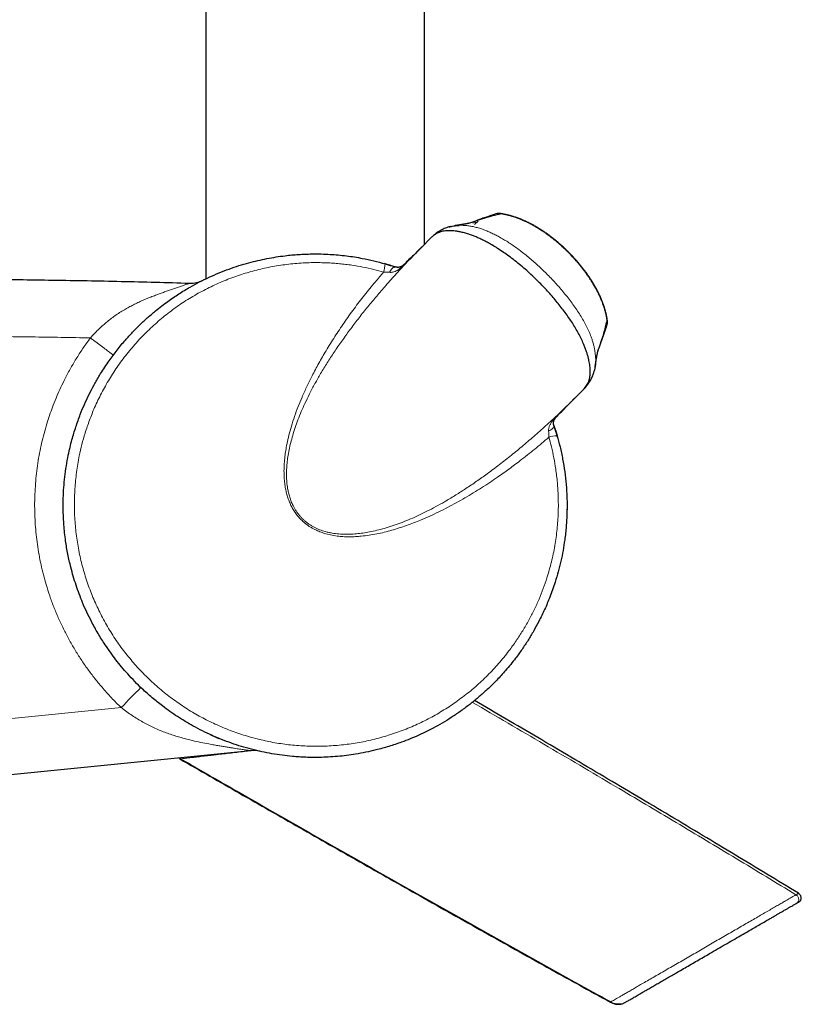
# Model space of a CAD drawing. Header units: millimetres. Extents: x 8 to 2385, y 12 to 2606.
# Tile 34 of 156: x 1587 to 1670, y 941 to 1045. Entities that reach past the tile are written whole.
import ezdxf

# ---------------------------------------------------------------- set-up
doc = ezdxf.new("R2010")
doc.units = ezdxf.units.MM

msp = doc.modelspace()

# ---------------------------------------------------------------- linework, layer by layer
at = {"color": 7, "linetype": 'Continuous', "lineweight": 30}
for p, q in [((1629.92, 1021.18), (1629.92, 1357.13)), ((1606.92, 1341.62), (1606.92, 1017.56)), ((1635.56, 1023.65), (1635.19, 1023.27)), ((1635.36, 1023.67), (1635.2, 1023.61)), ((1630.68, 1021.94), (1629.54, 1020.79)), ((1629.57, 1020.83), (1629.54, 1020.79)), ((1648.49, 1010.86), (1648.55, 1011.05)), ((1647.78, 1007.85), (1647.8, 1007.93)), ((1645.53, 1004.8), (1646.68, 1005.95)), ((1646.67, 1005.95), (1646.68, 1005.96)), ((1645.53, 1004.8), (1645.56, 1004.84)), ((1644.92, 993.73), (1644.92, 993.69)), ((1611.65, 967.89), (1576.8, 964.42))]:
    msp.add_line(p, q, dxfattribs=at)
at = {"color": 252, "linetype": 'Continuous', "lineweight": 0}
for p, q in [((1638.02, 1024.4), (1637.98, 1024.41)), ((1635, 1023.42), (1635.31, 1023.53)), ((1635.31, 1023.53), (1635.38, 1023.46)), ((1649.13, 1013.29), (1649.14, 1013.24)), ((1648.55, 1011.05), (1648.54, 1011.03)), ((1647.8, 1007.94), (1647.74, 1007.72)), ((1576.47, 970.28), (1598.04, 972.43)), ((1650.84, 941.3), (1650.99, 941.38))]:
    msp.add_line(p, q, dxfattribs=at)
at = {"color": 252, "linetype": 'Continuous', "lineweight": 0, "flags": 128}
for points in [[(1637.19, 1024.29), (1637.29, 1024.35), (1637.39, 1024.38)], [(1638.16, 1024.38), (1638.21, 1024.39), (1638.23, 1024.38)], [(1626.85, 1018.81), (1626.8, 1018.82), (1626.74, 1018.81), (1626.68, 1018.78), (1626.61, 1018.73), (1626.54, 1018.66), (1626.47, 1018.58), (1626.39, 1018.48), (1626.33, 1018.37), (1626.26, 1018.25)], [(1627.8, 1019.09), (1627.8, 1019.09), (1627.81, 1019.09), (1627.81, 1019.09), (1627.82, 1019.09), (1627.83, 1019.09), (1627.84, 1019.09)], [(1649.03, 1012.46), (1649.08, 1012.56), (1649.12, 1012.65)], [(1649.11, 1013.42), (1649.12, 1013.48), (1649.12, 1013.49)], [(1643.82, 1003.07), (1643.83, 1003.07), (1643.83, 1003.07), (1643.83, 1003.08), (1643.83, 1003.09), (1643.82, 1003.1), (1643.82, 1003.11)], [(1643.54, 1002.12), (1643.55, 1002.07), (1643.54, 1002.01), (1643.51, 1001.94), (1643.46, 1001.87), (1643.4, 1001.8), (1643.31, 1001.73), (1643.22, 1001.66), (1643.11, 1001.59), (1642.98, 1001.52)]]:
    msp.add_lwpolyline(points, dxfattribs=at)
at = {"color": 7, "linetype": 'Continuous', "lineweight": 30, "flags": 128}
for points in [[(1644.92, 993.69), (1644.91, 992.99), (1644.89, 992.4)], [(1604.27, 967.04), (1604.23, 967.04), (1604.21, 967.03), (1604.2, 967.03), (1604.2, 967.03), (1604.2, 967.03)]]:
    msp.add_lwpolyline(points, dxfattribs=at)
at = {"color": 7, "linetype": 'Continuous', "lineweight": 30}
for centre, radius, start, end in [((1637.79, 1023.22), 1.2, 80.9014, 108.0035), ((1618.42, 993.69), 26.5, 71.4442, 74.0034), ((1605.3, 1020.11), 3, 268.2929, 296.4067), ((1647.96, 1013.06), 1.2, 341.9736, 9.0689), ((1618.42, 993.69), 26.5, 15.6138, 18.5558), ((1618.42, 993.69), 26.5, 245.3652, 247.5413), ((1604.35, 967.29), 0.3, 211.2059, 240.1023), ((1611.95, 964.91), 3, 77.3314, 95.6811)]:
    msp.add_arc(centre, radius, start, end, dxfattribs=at)
at = {"color": 252, "linetype": 'Continuous', "lineweight": 0}
for centre, radius, start, end in [((1637.78, 1023.26), 1.16, 77.8017, 108.0307), ((1623.12, 1019.18), 2.66, 340.0095, 359.1903), ((1648, 1013.04), 1.16, 341.9279, 12.1706), ((1643.81, 1003.08), 0.0146, 268.2336, 312.4283), ((1643.91, 998.39), 2.66, 90.8098, 109.9905), ((1632.93, 940.08), 47.59, 133.6108, 137.1653)]:
    msp.add_arc(centre, radius, start, end, dxfattribs=at)
at = {"color": 7, "linetype": 'Continuous', "lineweight": 30}
for points, knots in [([(1637.42, 1024.36), (1637.17, 1024.28), (1636.67, 1024.12), (1635.89, 1023.86), (1635.23, 1023.63), (1634.81, 1023.48), (1634.67, 1023.43)], [0, 0, 0, 0, 0.275374, 0.555913, 0.853705, 1, 1, 1, 1]), ([(1637.38, 1024.38), (1637.3, 1024.35), (1636.91, 1024.22), (1636.43, 1024.06), (1636.03, 1023.92), (1635.95, 1023.89)], [0, 0, 0, 0, 0.17406, 0.822422, 1, 1, 1, 1]), ([(1638.23, 1024.38), (1638.19, 1024.39), (1638.11, 1024.41), (1638, 1024.42), (1637.88, 1024.43), (1637.78, 1024.44), (1637.69, 1024.44), (1637.61, 1024.43), (1637.52, 1024.42), (1637.45, 1024.4), (1637.4, 1024.39), (1637.39, 1024.38)], [0, 0, 0, 0, 0.129824, 0.266538, 0.418081, 0.553526, 0.662178, 0.751098, 0.845558, 0.948753, 1, 1, 1, 1]), ([(1649.14, 1013.24), (1649.12, 1013.36), (1649.08, 1013.59), (1649, 1013.95), (1648.91, 1014.3), (1648.8, 1014.66), (1648.67, 1015.03), (1648.53, 1015.39), (1648.37, 1015.76), (1648.19, 1016.12), (1648, 1016.49), (1647.79, 1016.86), (1647.57, 1017.23), (1647.33, 1017.6), (1647.09, 1017.97), (1646.82, 1018.33), (1646.55, 1018.69), (1646.27, 1019.04), (1645.97, 1019.39), (1645.67, 1019.73), (1645.35, 1020.06), (1645.03, 1020.39), (1644.7, 1020.71), (1644.36, 1021.03), (1644.01, 1021.33), (1643.66, 1021.62), (1643.3, 1021.91), (1642.94, 1022.18), (1642.57, 1022.44), (1642.2, 1022.69), (1641.82, 1022.93), (1641.44, 1023.15), (1641.06, 1023.36), (1640.68, 1023.55), (1640.29, 1023.72), (1639.91, 1023.88), (1639.53, 1024.02), (1639.15, 1024.14), (1638.78, 1024.25), (1638.4, 1024.33), (1638.14, 1024.39), (1638, 1024.41), (1637.98, 1024.41)], [0, 0, 0, 0, 0.021667, 0.044087, 0.067035, 0.090269, 0.113831, 0.137756, 0.162073, 0.186805, 0.211963, 0.237548, 0.263564, 0.289821, 0.31616, 0.342668, 0.369325, 0.39611, 0.422998, 0.44996, 0.476969, 0.503995, 0.531072, 0.558162, 0.585297, 0.612431, 0.639517, 0.666516, 0.693394, 0.720117, 0.746649, 0.773027, 0.799441, 0.825485, 0.851124, 0.876348, 0.901159, 0.925573, 0.949615, 0.97332, 0.996813, 1, 1, 1, 1]), ([(1649.12, 1013.49), (1649.1, 1013.56), (1649.07, 1013.73), (1649, 1014.02), (1648.91, 1014.37), (1648.79, 1014.74), (1648.66, 1015.1), (1648.51, 1015.46), (1648.35, 1015.83), (1648.17, 1016.2), (1647.98, 1016.57), (1647.77, 1016.94), (1647.55, 1017.3), (1647.31, 1017.67), (1647.06, 1018.04), (1646.8, 1018.4), (1646.52, 1018.75), (1646.24, 1019.11), (1645.94, 1019.45), (1645.64, 1019.79), (1645.32, 1020.12), (1645, 1020.45), (1644.67, 1020.77), (1644.33, 1021.08), (1643.98, 1021.38), (1643.63, 1021.67), (1643.27, 1021.96), (1642.91, 1022.23), (1642.54, 1022.48), (1642.17, 1022.73), (1641.8, 1022.96), (1641.42, 1023.18), (1641.03, 1023.39), (1640.65, 1023.58), (1640.27, 1023.75), (1639.89, 1023.91), (1639.51, 1024.04), (1639.14, 1024.16), (1638.76, 1024.27), (1638.46, 1024.34), (1638.28, 1024.37), (1638.23, 1024.38)], [0, 0, 0, 0, 0.01261, 0.033872, 0.057771, 0.081903, 0.106342, 0.130998, 0.156528, 0.182205, 0.208115, 0.234301, 0.260803, 0.287657, 0.314903, 0.342393, 0.369764, 0.397233, 0.424794, 0.452437, 0.480152, 0.507927, 0.535847, 0.563565, 0.591374, 0.619213, 0.646994, 0.674648, 0.702114, 0.729422, 0.756711, 0.783932, 0.810951, 0.837677, 0.864037, 0.88997, 0.915428, 0.940431, 0.965096, 0.989444, 1, 1, 1, 1]), ([(1632.66, 1023.06), (1632.61, 1023.05), (1632.47, 1023.02), (1632.25, 1022.95), (1632.01, 1022.85), (1631.78, 1022.74), (1631.57, 1022.63), (1631.36, 1022.5), (1631.17, 1022.36), (1630.98, 1022.21), (1630.85, 1022.09), (1630.78, 1022.03), (1630.77, 1022.02)], [0, 0, 0, 0, 0.073642, 0.18961, 0.304965, 0.420186, 0.53166, 0.640327, 0.751256, 0.86508, 0.98257, 1, 1, 1, 1]), ([(1632.5, 1023.02), (1632.51, 1023.03), (1632.57, 1023.04), (1632.62, 1023.06), (1632.67, 1023.07)], [0, 0, 0, 0, 0.157031, 1, 1, 1, 1]), ([(1632.67, 1023.07), (1632.73, 1023.08), (1632.89, 1023.12), (1633.16, 1023.16), (1633.41, 1023.19), (1633.55, 1023.19), (1633.58, 1023.19)], [0, 0, 0, 0, 0.193098, 0.548476, 0.905381, 1, 1, 1, 1]), ([(1634.69, 1023.44), (1634.69, 1023.44), (1634.69, 1023.44), (1634.68, 1023.44), (1634.67, 1023.43), (1634.66, 1023.43), (1634.65, 1023.43), (1634.63, 1023.42), (1634.61, 1023.42), (1634.58, 1023.41), (1634.55, 1023.4), (1634.51, 1023.4), (1634.47, 1023.39), (1634.43, 1023.38), (1634.38, 1023.37), (1634.34, 1023.36), (1634.29, 1023.35), (1634.24, 1023.34), (1634.19, 1023.33), (1634.15, 1023.33), (1634.11, 1023.32), (1634.07, 1023.31), (1634.03, 1023.3), (1633.98, 1023.3), (1633.93, 1023.29), (1633.88, 1023.28), (1633.82, 1023.27), (1633.76, 1023.26), (1633.7, 1023.25), (1633.63, 1023.24), (1633.58, 1023.23), (1633.54, 1023.22), (1633.51, 1023.22), (1633.47, 1023.21), (1633.43, 1023.2), (1633.39, 1023.2), (1633.33, 1023.19), (1633.27, 1023.18), (1633.2, 1023.17), (1633.14, 1023.16), (1633.09, 1023.15), (1633.07, 1023.15)], [0, 0, 0, 0, 0.01897, 0.044083, 0.066826, 0.086817, 0.105482, 0.126289, 0.148334, 0.180851, 0.21264, 0.243648, 0.274508, 0.301208, 0.330485, 0.36182, 0.393032, 0.421597, 0.449656, 0.475559, 0.498901, 0.519673, 0.540526, 0.563582, 0.591501, 0.620986, 0.649772, 0.677786, 0.705012, 0.741042, 0.774289, 0.786584, 0.799302, 0.814748, 0.833054, 0.854688, 0.879316, 0.906945, 0.937585, 0.971249, 1, 1, 1, 1]), ([(1635.79, 1023.82), (1635.79, 1023.82), (1635.79, 1023.82), (1635.78, 1023.82), (1635.78, 1023.82)], [0, 0, 0, 0, 0.652592, 1, 1, 1, 1]), ([(1635.93, 1023.88), (1635.9, 1023.87), (1635.86, 1023.86), (1635.83, 1023.84), (1635.82, 1023.83)], [0, 0, 0, 0, 0.817605, 1, 1, 1, 1]), ([(1635.95, 1023.89), (1635.92, 1023.88), (1635.87, 1023.86), (1635.84, 1023.84), (1635.83, 1023.84)], [0, 0, 0, 0, 0.767425, 1, 1, 1, 1]), ([(1646.67, 1005.95), (1646.7, 1005.98), (1646.79, 1006.06), (1646.92, 1006.22), (1647.05, 1006.43), (1647.17, 1006.67), (1647.25, 1006.91), (1647.31, 1007.17), (1647.35, 1007.44), (1647.37, 1007.74), (1647.36, 1008.05), (1647.33, 1008.37), (1647.29, 1008.68), (1647.23, 1008.98), (1647.15, 1009.31), (1647.06, 1009.64), (1646.94, 1009.99), (1646.81, 1010.36), (1646.64, 1010.79), (1646.41, 1011.28), (1646.13, 1011.83), (1645.82, 1012.38), (1645.48, 1012.93), (1645.12, 1013.47), (1644.73, 1014.02), (1644.32, 1014.56), (1643.9, 1015.09), (1643.46, 1015.62), (1643, 1016.14), (1642.52, 1016.65), (1641.95, 1017.24), (1641.34, 1017.83), (1640.68, 1018.44), (1640.07, 1018.96), (1639.44, 1019.47), (1638.84, 1019.94), (1638.23, 1020.37), (1637.66, 1020.75), (1637.12, 1021.08), (1636.64, 1021.35), (1636.19, 1021.59), (1635.76, 1021.8), (1635.36, 1021.97), (1634.97, 1022.13), (1634.55, 1022.27), (1634.12, 1022.4), (1633.7, 1022.5), (1633.33, 1022.57), (1633.01, 1022.61), (1632.7, 1022.63), (1632.41, 1022.63), (1632.12, 1022.61), (1631.86, 1022.57), (1631.6, 1022.5), (1631.36, 1022.41), (1631.14, 1022.3), (1630.9, 1022.15), (1630.76, 1022.02), (1630.68, 1021.94)], [0, 0, 0, 0, 0.00688, 0.020133, 0.034257, 0.048456, 0.063242, 0.076255, 0.089333, 0.103276, 0.117294, 0.131879, 0.144064, 0.15669, 0.169353, 0.183004, 0.196692, 0.211226, 0.225795, 0.247369, 0.269031, 0.29092, 0.31287, 0.335445, 0.358065, 0.380808, 0.403583, 0.426742, 0.44993, 0.473203, 0.496502, 0.532162, 0.559031, 0.585943, 0.613032, 0.640174, 0.663047, 0.689217, 0.710375, 0.728285, 0.746232, 0.763558, 0.778807, 0.794134, 0.809503, 0.827609, 0.845807, 0.859623, 0.8732, 0.886835, 0.900053, 0.913333, 0.926626, 0.940238, 0.953928, 0.96769, 0.981527, 1, 1, 1, 1]), ([(1629.72, 1020.98), (1629.64, 1020.9), (1629.33, 1020.6), (1628.69, 1019.97), (1628.13, 1019.42), (1627.8, 1019.09)], [0, 0, 0, 0, 0.121351, 0.480132, 1, 1, 1, 1]), ([(1643.88, 1001.05), (1643.98, 1000.67), (1644.21, 999.85), (1644.47, 998.59), (1644.69, 997.26), (1644.84, 995.92), (1644.91, 994.74), (1644.93, 993.74), (1644.91, 992.95), (1644.88, 992.2), (1644.83, 991.5), (1644.77, 990.8), (1644.66, 989.96), (1644.51, 988.97), (1644.28, 987.85), (1644, 986.74), (1643.71, 985.74), (1643.41, 984.84), (1643.13, 984.1), (1642.85, 983.41), (1642.57, 982.77), (1642.27, 982.13), (1641.89, 981.37), (1641.42, 980.5), (1640.83, 979.52), (1640.19, 978.56), (1639.58, 977.72), (1639, 976.98), (1638.49, 976.38), (1638, 975.83), (1637.53, 975.32), (1637.04, 974.82), (1636.43, 974.24), (1635.69, 973.58), (1634.81, 972.86), (1633.9, 972.17), (1632.97, 971.53), (1632.03, 970.94), (1631.11, 970.41), (1630.21, 969.95), (1629.33, 969.53), (1628.43, 969.14), (1627.6, 968.82), (1626.85, 968.56), (1626.18, 968.35), (1625.5, 968.15), (1624.69, 967.94), (1623.76, 967.72), (1622.73, 967.53), (1621.73, 967.39), (1620.77, 967.29), (1619.81, 967.22), (1618.93, 967.19), (1618.14, 967.19), (1617.44, 967.2), (1616.74, 967.24), (1615.91, 967.3), (1614.96, 967.41), (1613.88, 967.57), (1612.81, 967.78), (1611.74, 968.04), (1610.67, 968.34), (1609.62, 968.68), (1608.58, 969.08), (1607.56, 969.51), (1606.56, 969.98), (1605.64, 970.47), (1604.76, 970.97), (1603.95, 971.48), (1603.15, 972.03), (1602.44, 972.55), (1601.82, 973.03), (1601.28, 973.48), (1600.75, 973.94), (1600.13, 974.5), (1599.45, 975.18), (1598.73, 975.95), (1598.06, 976.71), (1597.46, 977.47), (1596.88, 978.25), (1596.37, 978.98), (1595.95, 979.64), (1595.58, 980.24), (1595.23, 980.86), (1594.84, 981.6), (1594.4, 982.47), (1593.97, 983.44), (1593.6, 984.39), (1593.27, 985.32), (1592.98, 986.26), (1592.74, 987.12), (1592.56, 987.9), (1592.41, 988.59), (1592.28, 989.29), (1592.17, 990.04), (1592.07, 990.83), (1592, 991.61), (1591.95, 992.36), (1591.93, 993.06), (1591.92, 993.76), (1591.93, 994.61), (1591.98, 995.6), (1592.09, 996.74), (1592.25, 997.87), (1592.43, 998.9), (1592.64, 999.82), (1592.83, 1000.59), (1593.04, 1001.31), (1593.25, 1001.98), (1593.48, 1002.64), (1593.77, 1003.44), (1594.15, 1004.36), (1594.64, 1005.39), (1595.17, 1006.41), (1595.69, 1007.32), (1596.19, 1008.11), (1596.63, 1008.77), (1597.06, 1009.37), (1597.48, 1009.93), (1597.91, 1010.48), (1598.46, 1011.12), (1599.12, 1011.86), (1599.92, 1012.67), (1600.76, 1013.45), (1601.55, 1014.13), (1602.28, 1014.71), (1602.9, 1015.17), (1603.51, 1015.6), (1604.08, 1015.98), (1604.67, 1016.35), (1605.39, 1016.77), (1606.26, 1017.24), (1607.27, 1017.74), (1608.31, 1018.19), (1609.36, 1018.6), (1610.41, 1018.96), (1611.42, 1019.25), (1612.4, 1019.5), (1613.35, 1019.7), (1614.31, 1019.87), (1615.18, 1019.99), (1615.97, 1020.08), (1616.68, 1020.13), (1617.38, 1020.17), (1618.17, 1020.19), (1619.05, 1020.19), (1619.97, 1020.15), (1620.86, 1020.08), (1621.71, 1019.99), (1622.55, 1019.87), (1623.51, 1019.7), (1624.6, 1019.47), (1625.39, 1019.25), (1625.79, 1019.14)], [0, 0, 0, 0, 0.008509, 0.018064, 0.027644, 0.037274, 0.046928, 0.052898, 0.058873, 0.063889, 0.068906, 0.073936, 0.078966, 0.087127, 0.095302, 0.103546, 0.111805, 0.117791, 0.123784, 0.128815, 0.133845, 0.13889, 0.143934, 0.152116, 0.160312, 0.168576, 0.176855, 0.182813, 0.188776, 0.193782, 0.198787, 0.203805, 0.208824, 0.216962, 0.225115, 0.233334, 0.241567, 0.249452, 0.257351, 0.264323, 0.271296, 0.278306, 0.285316, 0.290377, 0.295438, 0.300514, 0.30559, 0.313384, 0.321192, 0.328084, 0.334976, 0.341905, 0.348834, 0.353837, 0.35884, 0.363856, 0.368873, 0.376609, 0.384357, 0.392179, 0.400002, 0.407879, 0.415756, 0.423711, 0.431681, 0.439422, 0.447177, 0.454024, 0.460871, 0.467756, 0.474641, 0.479613, 0.484585, 0.489571, 0.494557, 0.502336, 0.510128, 0.517009, 0.52389, 0.530809, 0.537728, 0.542725, 0.547723, 0.552735, 0.557746, 0.565625, 0.573518, 0.580489, 0.587461, 0.594471, 0.601481, 0.606545, 0.611609, 0.616687, 0.621766, 0.627721, 0.633682, 0.638686, 0.64369, 0.648708, 0.653727, 0.661868, 0.670024, 0.678248, 0.686488, 0.692474, 0.698467, 0.703497, 0.708527, 0.713572, 0.718616, 0.726798, 0.734995, 0.74326, 0.75154, 0.757512, 0.763489, 0.768506, 0.773523, 0.778553, 0.783584, 0.791742, 0.799914, 0.808153, 0.816408, 0.822325, 0.828247, 0.833218, 0.838188, 0.843172, 0.848156, 0.856236, 0.864331, 0.87249, 0.880664, 0.88851, 0.896368, 0.903306, 0.910244, 0.917219, 0.924193, 0.92923, 0.934266, 0.939316, 0.944367, 0.951241, 0.958125, 0.964189, 0.970254, 0.976345, 0.982435, 0.991208, 1, 1, 1, 1]), ([(1625.79, 1019.14), (1625.86, 1019.12), (1625.99, 1019.08), (1626.2, 1019.02), (1626.41, 1018.95), (1626.63, 1018.88), (1626.78, 1018.84), (1626.85, 1018.81)], [0, 0, 0, 0, 0.1896166, 0.3802856, 0.5744782, 0.7699964, 1, 1, 1, 1]), ([(1627.8, 1019.09), (1627.79, 1019.08), (1627.76, 1019.06), (1627.72, 1019.02), (1627.68, 1018.98), (1627.63, 1018.94), (1627.58, 1018.91), (1627.52, 1018.87), (1627.45, 1018.84), (1627.38, 1018.81), (1627.29, 1018.78), (1627.2, 1018.77), (1627.1, 1018.77), (1627, 1018.78), (1626.92, 1018.79), (1626.88, 1018.8), (1626.87, 1018.81)], [0, 0, 0, 0, 0.0277233, 0.0689668, 0.1099298, 0.1560999, 0.2077944, 0.2676139, 0.3486197, 0.4343894, 0.5396317, 0.667475, 0.7716111, 0.8792447, 0.9680799, 1, 1, 1, 1]), ([(1648.17, 1009.95), (1648.22, 1010.1), (1648.38, 1010.55), (1648.63, 1011.27), (1648.89, 1012.03), (1649.04, 1012.49), (1649.1, 1012.68)], [0, 0, 0, 0, 0.164778, 0.48388, 0.788329, 1, 1, 1, 1]), ([(1648.62, 1011.22), (1648.72, 1011.48), (1648.88, 1011.96), (1649.04, 1012.44), (1649.12, 1012.65)], [0, 0, 0, 0, 0.550806, 1, 1, 1, 1]), ([(1649.12, 1012.65), (1649.12, 1012.67), (1649.14, 1012.72), (1649.15, 1012.79), (1649.17, 1012.87), (1649.17, 1012.94), (1649.17, 1013.02), (1649.17, 1013.1), (1649.16, 1013.19), (1649.15, 1013.3), (1649.14, 1013.41), (1649.12, 1013.47), (1649.12, 1013.49)], [0, 0, 0, 0, 0.06919, 0.161045, 0.246793, 0.328466, 0.412919, 0.509732, 0.640054, 0.784647, 0.916049, 1, 1, 1, 1]), ([(1648.57, 1011.09), (1648.57, 1011.09), (1648.59, 1011.13), (1648.61, 1011.18), (1648.62, 1011.22)], [0, 0, 0, 0, 0.143696, 1, 1, 1, 1]), ([(1648.58, 1011.11), (1648.58, 1011.11), (1648.6, 1011.15), (1648.61, 1011.18), (1648.62, 1011.22)], [0, 0, 0, 0, 0.0724104, 1, 1, 1, 1]), ([(1647.88, 1008.34), (1647.89, 1008.36), (1647.89, 1008.4), (1647.9, 1008.46), (1647.91, 1008.51), (1647.92, 1008.56), (1647.92, 1008.61), (1647.93, 1008.64), (1647.93, 1008.66), (1647.94, 1008.68), (1647.94, 1008.7), (1647.94, 1008.72), (1647.95, 1008.75), (1647.95, 1008.79), (1647.96, 1008.83), (1647.97, 1008.87), (1647.97, 1008.92), (1647.98, 1008.97), (1647.99, 1009.02), (1648, 1009.06), (1648, 1009.1), (1648.01, 1009.13), (1648.02, 1009.17), (1648.02, 1009.2), (1648.03, 1009.23), (1648.03, 1009.27), (1648.04, 1009.3), (1648.05, 1009.34), (1648.05, 1009.38), (1648.06, 1009.42), (1648.07, 1009.46), (1648.07, 1009.49), (1648.08, 1009.52), (1648.08, 1009.55), (1648.09, 1009.59), (1648.1, 1009.63), (1648.11, 1009.67), (1648.12, 1009.71), (1648.12, 1009.74), (1648.13, 1009.77), (1648.14, 1009.8), (1648.14, 1009.83), (1648.15, 1009.86), (1648.15, 1009.88), (1648.16, 1009.9), (1648.16, 1009.91), (1648.16, 1009.92), (1648.17, 1009.93), (1648.17, 1009.94), (1648.17, 1009.95), (1648.17, 1009.95), (1648.17, 1009.96), (1648.17, 1009.96), (1648.17, 1009.96), (1648.17, 1009.96)], [0, 0, 0, 0, 0.023883, 0.054087, 0.08068, 0.103675, 0.120906, 0.135375, 0.147088, 0.15608, 0.16476, 0.174624, 0.185672, 0.20279, 0.222135, 0.243639, 0.264802, 0.292181, 0.316211, 0.336906, 0.355135, 0.373561, 0.389211, 0.405127, 0.421315, 0.439348, 0.460428, 0.484538, 0.505595, 0.527891, 0.548599, 0.567371, 0.584215, 0.599139, 0.62474, 0.650615, 0.677328, 0.704526, 0.731827, 0.753367, 0.775038, 0.796838, 0.818955, 0.842813, 0.859044, 0.876079, 0.894593, 0.91508, 0.93578, 0.953287, 0.968003, 0.981646, 0.995146, 1, 1, 1, 1]), ([(1647.93, 1008.86), (1647.92, 1008.75), (1647.91, 1008.48), (1647.86, 1008.17), (1647.81, 1007.99), (1647.8, 1007.94)], [0, 0, 0, 0, 0.369831, 0.842111, 1, 1, 1, 1]), ([(1646.82, 1006.11), (1646.83, 1006.12), (1646.89, 1006.19), (1647.01, 1006.32), (1647.15, 1006.51), (1647.29, 1006.72), (1647.42, 1006.93), (1647.53, 1007.15), (1647.63, 1007.37), (1647.71, 1007.6), (1647.77, 1007.79), (1647.79, 1007.9), (1647.8, 1007.93)], [0, 0, 0, 0, 0.021312, 0.141871, 0.258315, 0.371281, 0.493203, 0.611847, 0.724248, 0.837965, 0.957515, 1, 1, 1, 1]), ([(1647.88, 1008.34), (1647.87, 1008.25), (1647.85, 1008.12), (1647.81, 1007.99), (1647.8, 1007.94)], [0, 0, 0, 0, 0.639741, 1, 1, 1, 1]), ([(1643.82, 1003.07), (1643.99, 1003.24), (1644.53, 1003.79), (1645.16, 1004.43), (1645.63, 1004.9), (1645.72, 1004.99)], [0, 0, 0, 0, 0.264578, 0.859697, 1, 1, 1, 1]), ([(1643.54, 1002.13), (1643.54, 1002.13), (1643.53, 1002.17), (1643.51, 1002.24), (1643.5, 1002.34), (1643.5, 1002.43), (1643.51, 1002.52), (1643.53, 1002.61), (1643.56, 1002.7), (1643.6, 1002.77), (1643.64, 1002.83), (1643.68, 1002.89), (1643.71, 1002.94), (1643.75, 1002.99), (1643.79, 1003.03), (1643.82, 1003.06), (1643.83, 1003.07)], [0, 0, 0, 0, 0.0202265, 0.106341, 0.2017297, 0.3052813, 0.4146746, 0.5314447, 0.6346558, 0.7152237, 0.7902195, 0.8425183, 0.8907061, 0.9333507, 0.9716282, 1, 1, 1, 1]), ([(1643.54, 1002.12), (1643.57, 1002.06), (1643.61, 1001.93), (1643.67, 1001.72), (1643.74, 1001.52), (1643.81, 1001.29), (1643.85, 1001.14), (1643.88, 1001.05)], [0, 0, 0, 0, 0.188873, 0.379127, 0.57345, 0.769056, 1, 1, 1, 1]), ([(1669.27, 952.89), (1667.06, 954.23), (1662.55, 956.97), (1655.73, 961.06), (1648.79, 965.18), (1641.95, 969.22), (1637.41, 971.88), (1635.19, 973.18)], [0, 0, 0, 0, 0.19585, 0.398649, 0.602116, 0.805936, 1, 1, 1, 1]), ([(1604.2, 967.03), (1606.29, 965.83), (1610.48, 963.42), (1616.79, 959.81), (1623.12, 956.2), (1629.57, 952.55), (1636.14, 948.85), (1642.8, 945.12), (1647.26, 942.66), (1649.48, 941.43)], [0, 0, 0, 0, 0.1391756, 0.2789274, 0.4190755, 0.5594403, 0.7065263, 0.8534478, 1, 1, 1, 1]), ([(1604.27, 967.04), (1606.45, 965.79), (1610.94, 963.21), (1617.76, 959.3), (1624.73, 955.34), (1631.72, 951.38), (1638.72, 947.45), (1644.66, 944.14), (1648.26, 942.15), (1649.53, 941.46)], [0, 0, 0, 0, 0.145067, 0.299026, 0.453381, 0.607919, 0.762431, 0.916704, 1, 1, 1, 1]), ([(1669.35, 952.01), (1669.39, 952.04), (1669.47, 952.09), (1669.53, 952.2), (1669.56, 952.3), (1669.57, 952.4), (1669.55, 952.51), (1669.51, 952.64), (1669.41, 952.78), (1669.32, 952.85), (1669.27, 952.89)], [0, 0, 0, 0, 0.136297, 0.257526, 0.354141, 0.429334, 0.531712, 0.66733, 0.828876, 1, 1, 1, 1]), ([(1650.99, 941.38), (1651, 941.38), (1651, 941.39), (1651.07, 941.43), (1651.18, 941.49), (1651.33, 941.58), (1651.53, 941.69), (1651.74, 941.82), (1651.96, 941.94), (1652.18, 942.07), (1652.41, 942.2), (1652.69, 942.36), (1653.02, 942.56), (1653.42, 942.78), (1653.84, 943.03), (1654.27, 943.28), (1654.72, 943.54), (1655.19, 943.81), (1655.68, 944.09), (1656.18, 944.38), (1656.73, 944.7), (1657.33, 945.05), (1657.96, 945.42), (1658.61, 945.79), (1659.26, 946.17), (1659.98, 946.58), (1660.74, 947.03), (1661.56, 947.5), (1662.36, 947.96), (1663.1, 948.39), (1663.78, 948.78), (1664.39, 949.14), (1664.97, 949.47), (1665.52, 949.79), (1665.99, 950.07), (1666.38, 950.29), (1666.7, 950.47), (1666.99, 950.65), (1667.3, 950.82), (1667.62, 951.01), (1667.93, 951.19), (1668.21, 951.35), (1668.46, 951.49), (1668.67, 951.61), (1668.84, 951.71), (1668.97, 951.79), (1669.06, 951.84), (1669.08, 951.85), (1669.09, 951.86)], [0, 0, 0, 0, 0.0208273, 0.0414743, 0.0620776, 0.0827743, 0.1036999, 0.1249855, 0.1403822, 0.155758, 0.1711568, 0.1866225, 0.2074204, 0.2285138, 0.2499986, 0.2705282, 0.2910772, 0.311719, 0.3325257, 0.353568, 0.3749143, 0.3999084, 0.4248166, 0.4497406, 0.4747818, 0.50004, 0.5315001, 0.5626794, 0.5937718, 0.6249731, 0.6505554, 0.6757229, 0.7005934, 0.725289, 0.7499344, 0.7662191, 0.78224, 0.7980352, 0.8136443, 0.8342363, 0.8546711, 0.8750517, 0.8959504, 0.9167317, 0.9375205, 0.9585291, 0.97931, 1, 1, 1, 1]), ([(1669.09, 951.86), (1669.14, 951.89), (1669.25, 951.95), (1669.33, 952), (1669.36, 952.02), (1669.35, 952.01), (1669.35, 952.01)], [0, 0, 0, 0, 0.333363, 0.666633, 0.999855, 1, 1, 1, 1]), ([(1650.67, 941.25), (1650.67, 941.25), (1650.65, 941.24), (1650.6, 941.23), (1650.55, 941.22), (1650.5, 941.22), (1650.46, 941.21), (1650.43, 941.21), (1650.41, 941.21), (1650.39, 941.21), (1650.38, 941.21), (1650.36, 941.21), (1650.32, 941.21), (1650.26, 941.21), (1650.18, 941.21), (1650.08, 941.22), (1649.98, 941.24), (1649.87, 941.27), (1649.74, 941.31), (1649.61, 941.36), (1649.53, 941.41), (1649.48, 941.43)], [0, 0, 0, 0, 0.0013965, 0.082064, 0.1354701, 0.1764449, 0.2052958, 0.2195334, 0.2246971, 0.2290393, 0.2334518, 0.2383772, 0.2503654, 0.2851066, 0.33597, 0.4036608, 0.4884596, 0.5904869, 0.7097779, 0.8463072, 1, 1, 1, 1]), ([(1649.5, 941.44), (1649.56, 941.41), (1649.67, 941.35), (1649.84, 941.29), (1649.97, 941.25), (1650.08, 941.23), (1650.16, 941.22), (1650.26, 941.21), (1650.38, 941.21), (1650.52, 941.22), (1650.68, 941.25), (1650.78, 941.28), (1650.84, 941.3)], [0, 0, 0, 0, 0.1319372, 0.2431476, 0.3323562, 0.399216, 0.4466128, 0.496646, 0.5885385, 0.7030102, 0.8404381, 1, 1, 1, 1]), ([(1650.99, 941.38), (1650.97, 941.37), (1650.92, 941.34), (1650.87, 941.32), (1650.85, 941.31)], [0, 0, 0, 0, 0.5981309, 1, 1, 1, 1])]:
    msp.add_open_spline(points, degree=3, knots=knots, dxfattribs=at)
at = {"color": 252, "linetype": 'Continuous', "lineweight": 0}
for points, knots in [([(1638.02, 1024.4), (1637.72, 1024.33), (1637.12, 1024.19), (1636.2, 1023.93), (1635.5, 1023.72), (1635.12, 1023.59), (1635.04, 1023.56)], [0, 0, 0, 0, 0.30595, 0.611925, 0.91796, 1, 1, 1, 1]), ([(1649.13, 1013.29), (1649.09, 1013.5), (1649.01, 1013.92), (1648.85, 1014.48), (1648.69, 1014.96), (1648.53, 1015.38), (1648.35, 1015.79), (1648.15, 1016.2), (1647.87, 1016.72), (1647.5, 1017.35), (1647.01, 1018.07), (1646.48, 1018.77), (1646, 1019.35), (1645.57, 1019.83), (1645.22, 1020.2), (1644.85, 1020.56), (1644.47, 1020.92), (1644.08, 1021.27), (1643.68, 1021.6), (1643.27, 1021.93), (1642.84, 1022.25), (1642.4, 1022.55), (1641.95, 1022.84), (1641.49, 1023.12), (1641.01, 1023.38), (1640.52, 1023.62), (1640.02, 1023.83), (1639.51, 1024.02), (1639, 1024.18), (1638.51, 1024.31), (1638.18, 1024.37), (1638.02, 1024.4)], [0, 0, 0, 0, 0.040283, 0.080567, 0.10791, 0.135254, 0.163013, 0.190772, 0.218646, 0.270782, 0.323042, 0.375311, 0.42746, 0.457739, 0.488129, 0.518519, 0.549278, 0.580037, 0.611176, 0.642314, 0.673575, 0.705917, 0.738409, 0.770901, 0.803941, 0.83698, 0.870623, 0.904264, 0.938138, 0.969025, 1, 1, 1, 1]), ([(1633.58, 1023.19), (1633.68, 1023.2), (1633.91, 1023.2), (1634.29, 1023.18), (1634.71, 1023.12), (1635.14, 1023.04), (1635.59, 1022.92), (1636.04, 1022.78), (1636.49, 1022.61), (1636.92, 1022.42), (1637.35, 1022.21), (1637.79, 1021.98), (1638.24, 1021.72), (1638.7, 1021.44), (1639.16, 1021.13), (1639.64, 1020.8), (1640.12, 1020.44), (1640.61, 1020.05), (1641.11, 1019.64), (1641.6, 1019.21), (1642.2, 1018.66), (1642.79, 1018.09), (1643.36, 1017.5), (1643.82, 1017), (1644.27, 1016.49), (1644.71, 1015.96), (1645.14, 1015.42), (1645.55, 1014.87), (1645.95, 1014.3), (1646.31, 1013.74), (1646.65, 1013.18), (1646.95, 1012.62), (1647.22, 1012.05), (1647.43, 1011.53), (1647.58, 1011.08), (1647.7, 1010.71), (1647.79, 1010.34), (1647.85, 1009.98), (1647.9, 1009.63), (1647.93, 1009.29), (1647.94, 1009.03), (1647.93, 1008.89), (1647.93, 1008.86)], [0, 0, 0, 0, 0.01577, 0.036154, 0.057221, 0.079017, 0.1009, 0.123903, 0.146986, 0.168621, 0.191001, 0.213426, 0.237537, 0.26169, 0.287275, 0.312897, 0.340334, 0.368672, 0.397045, 0.426319, 0.45694, 0.505449, 0.53581, 0.566202, 0.596696, 0.627227, 0.658211, 0.689241, 0.720431, 0.751686, 0.780844, 0.810103, 0.839458, 0.869046, 0.888138, 0.907277, 0.925529, 0.943831, 0.961069, 0.978358, 0.995226, 1, 1, 1, 1]), ([(1629.54, 1020.79), (1629.4, 1020.66), (1628.87, 1020.13), (1627.97, 1019.19), (1626.84, 1017.97), (1625.78, 1016.78), (1624.78, 1015.61), (1623.84, 1014.48), (1622.93, 1013.33), (1622.06, 1012.18), (1621.22, 1011.01), (1620.43, 1009.87), (1619.69, 1008.73), (1619.02, 1007.63), (1618.4, 1006.55), (1617.85, 1005.49), (1617.37, 1004.5), (1616.96, 1003.59), (1616.62, 1002.75), (1616.32, 1001.91), (1616.07, 1001.11), (1615.85, 1000.33), (1615.68, 999.58), (1615.55, 998.85), (1615.47, 998.16), (1615.42, 997.49), (1615.4, 996.83), (1615.44, 996.17), (1615.51, 995.57), (1615.62, 995.05), (1615.74, 994.59), (1615.9, 994.13), (1616.07, 993.74), (1616.25, 993.41), (1616.41, 993.14), (1616.6, 992.88), (1616.8, 992.62), (1617.02, 992.38), (1617.25, 992.16), (1617.5, 991.95), (1617.76, 991.75), (1618.04, 991.58), (1618.32, 991.42), (1618.61, 991.28), (1619, 991.11), (1619.41, 990.98), (1619.85, 990.87), (1620.33, 990.78), (1620.91, 990.7), (1621.6, 990.67), (1622.27, 990.68), (1622.94, 990.74), (1623.63, 990.83), (1624.36, 990.96), (1625.12, 991.14), (1625.92, 991.36), (1626.74, 991.62), (1627.6, 991.94), (1628.47, 992.29), (1629.33, 992.68), (1630.22, 993.11), (1631.12, 993.58), (1632.09, 994.13), (1633.1, 994.73), (1634.18, 995.42), (1635.28, 996.15), (1636.44, 996.98), (1637.66, 997.89), (1638.92, 998.87), (1640.18, 999.91), (1641.43, 1000.97), (1642.68, 1002.08), (1643.91, 1003.22), (1644.86, 1004.13), (1645.39, 1004.67), (1645.53, 1004.8)], [0, 0, 0, 0, 0.008756, 0.033945, 0.059145, 0.084357, 0.106488, 0.128627, 0.150664, 0.17271, 0.19409, 0.215482, 0.235373, 0.255279, 0.273441, 0.291619, 0.309016, 0.322878, 0.336755, 0.349714, 0.362691, 0.374414, 0.386159, 0.397321, 0.40736, 0.417286, 0.427246, 0.437019, 0.446845, 0.453874, 0.460903, 0.468082, 0.47526, 0.479943, 0.484625, 0.489379, 0.494133, 0.498958, 0.503804, 0.508585, 0.513367, 0.518229, 0.523092, 0.527754, 0.532417, 0.541848, 0.547199, 0.552551, 0.563351, 0.573277, 0.583248, 0.593256, 0.603292, 0.614569, 0.626503, 0.63846, 0.651778, 0.665116, 0.679467, 0.693835, 0.707973, 0.723738, 0.739516, 0.758221, 0.77694, 0.797296, 0.817663, 0.841425, 0.865709, 0.890005, 0.915134, 0.940274, 0.965667, 0.991071, 1, 1, 1, 1]), ([(1629.59, 1020.85), (1629.47, 1020.73), (1628.88, 1020.15), (1628.3, 1019.56), (1627.84, 1019.09)], [0, 0, 0, 0, 0.205651, 1, 1, 1, 1]), ([(1625.63, 1018.27), (1625.28, 1018.37), (1624.56, 1018.57), (1623.45, 1018.81), (1622.46, 1018.98), (1621.64, 1019.09), (1620.98, 1019.16), (1620.31, 1019.22), (1619.64, 1019.25), (1618.94, 1019.27), (1618.18, 1019.28), (1617.37, 1019.25), (1616.51, 1019.2), (1615.65, 1019.11), (1614.8, 1019), (1613.95, 1018.86), (1613.11, 1018.69), (1612.29, 1018.5), (1611.47, 1018.27), (1610.66, 1018.03), (1609.86, 1017.75), (1609.05, 1017.44), (1608.25, 1017.1), (1607.47, 1016.74), (1606.7, 1016.35), (1605.94, 1015.94), (1605.2, 1015.5), (1604.48, 1015.04), (1603.78, 1014.56), (1603.09, 1014.05), (1602.42, 1013.52), (1601.76, 1012.95), (1601.11, 1012.37), (1600.49, 1011.76), (1599.88, 1011.13), (1599.3, 1010.48), (1598.75, 1009.82), (1598.22, 1009.14), (1597.71, 1008.44), (1597.23, 1007.73), (1596.78, 1007.01), (1596.35, 1006.28), (1595.95, 1005.54), (1595.58, 1004.78), (1595.24, 1004.06), (1594.95, 1003.36), (1594.69, 1002.68), (1594.45, 1002.01), (1594.17, 1001.16), (1593.88, 1000.13), (1593.63, 999.05), (1593.45, 998.07), (1593.32, 997.2), (1593.22, 996.33), (1593.15, 995.46), (1593.11, 994.59), (1593.09, 993.72), (1593.11, 992.86), (1593.16, 992), (1593.24, 991.14), (1593.34, 990.28), (1593.48, 989.42), (1593.64, 988.56), (1593.84, 987.72), (1594.06, 986.88), (1594.31, 986.05), (1594.59, 985.23), (1594.89, 984.43), (1595.22, 983.64), (1595.58, 982.86), (1595.96, 982.09), (1596.37, 981.33), (1596.8, 980.59), (1597.26, 979.86), (1597.75, 979.15), (1598.25, 978.46), (1598.78, 977.79), (1599.33, 977.13), (1599.89, 976.5), (1600.48, 975.89), (1601.09, 975.3), (1601.72, 974.72), (1602.37, 974.17), (1603.04, 973.63), (1603.73, 973.13), (1604.43, 972.64), (1605.14, 972.18), (1605.87, 971.75), (1606.6, 971.34), (1607.35, 970.96), (1608.12, 970.6), (1608.9, 970.26), (1609.69, 969.95), (1610.5, 969.67), (1611.31, 969.42), (1612.13, 969.19), (1612.95, 968.99), (1613.77, 968.81), (1614.6, 968.67), (1615.43, 968.55), (1616.27, 968.46), (1617.12, 968.4), (1617.98, 968.37), (1618.83, 968.36), (1619.69, 968.39), (1620.54, 968.44), (1621.39, 968.52), (1622.22, 968.63), (1623.05, 968.76), (1623.88, 968.92), (1624.71, 969.12), (1625.54, 969.34), (1626.36, 969.59), (1627.18, 969.87), (1627.99, 970.17), (1628.78, 970.5), (1629.56, 970.86), (1630.32, 971.24), (1631.07, 971.65), (1631.8, 972.08), (1632.52, 972.53), (1633.24, 973.02), (1633.94, 973.54), (1634.63, 974.07), (1635.29, 974.63), (1635.93, 975.21), (1636.56, 975.82), (1637.15, 976.43), (1637.73, 977.07), (1638.28, 977.72), (1638.9, 978.51), (1639.57, 979.44), (1640.27, 980.53), (1640.91, 981.62), (1641.48, 982.73), (1641.98, 983.84), (1642.43, 984.96), (1642.78, 985.98), (1643.06, 986.93), (1643.28, 987.77), (1643.48, 988.63), (1643.64, 989.48), (1643.78, 990.35), (1643.88, 991.21), (1643.95, 992.08), (1644, 992.94), (1644.01, 993.8), (1644, 994.62), (1643.96, 995.39), (1643.91, 996.11), (1643.83, 996.83), (1643.72, 997.7), (1643.54, 998.72), (1643.3, 999.84), (1643.1, 1000.56), (1643, 1000.89)], [0, 0, 0, 0, 0.008007, 0.016636, 0.025284, 0.030225, 0.035166, 0.040121, 0.045076, 0.050347, 0.055622, 0.062061, 0.068507, 0.074889, 0.081272, 0.087684, 0.094096, 0.100391, 0.106686, 0.113008, 0.11933, 0.125826, 0.13233, 0.13877, 0.14521, 0.151679, 0.158148, 0.164499, 0.17085, 0.177229, 0.183608, 0.190165, 0.19673, 0.203231, 0.209732, 0.216263, 0.222794, 0.229206, 0.235618, 0.242059, 0.2485, 0.254771, 0.261043, 0.267342, 0.273641, 0.279009, 0.284376, 0.289761, 0.295145, 0.304346, 0.313567, 0.320106, 0.326652, 0.333134, 0.339617, 0.34613, 0.352644, 0.35904, 0.365435, 0.371861, 0.378286, 0.384751, 0.391224, 0.397635, 0.404045, 0.410486, 0.416927, 0.423251, 0.429576, 0.43593, 0.442284, 0.448672, 0.455069, 0.461403, 0.467737, 0.474101, 0.480465, 0.486714, 0.492963, 0.49924, 0.505518, 0.51186, 0.51821, 0.524498, 0.530786, 0.537103, 0.54342, 0.549622, 0.555825, 0.562055, 0.568285, 0.57463, 0.580983, 0.587274, 0.593565, 0.599884, 0.606203, 0.612407, 0.618612, 0.624843, 0.631074, 0.63747, 0.643873, 0.650214, 0.656554, 0.662923, 0.669293, 0.675545, 0.681798, 0.688078, 0.694358, 0.70083, 0.707309, 0.713725, 0.720142, 0.726587, 0.733032, 0.739359, 0.745687, 0.752042, 0.758396, 0.764939, 0.771488, 0.777974, 0.78446, 0.790975, 0.79749, 0.803887, 0.810283, 0.816708, 0.823133, 0.83287, 0.842437, 0.852029, 0.861212, 0.870416, 0.879299, 0.888201, 0.894755, 0.901318, 0.907817, 0.914316, 0.920845, 0.927375, 0.933786, 0.940198, 0.946639, 0.95308, 0.958437, 0.963794, 0.969168, 0.974542, 0.983408, 0.992293, 1, 1, 1, 1]), ([(1627.84, 1019.09), (1627.8, 1019.05), (1627.73, 1018.97), (1627.62, 1018.87), (1627.49, 1018.76), (1627.34, 1018.64), (1627.16, 1018.51), (1626.95, 1018.39), (1626.72, 1018.3), (1626.52, 1018.26), (1626.37, 1018.24), (1626.3, 1018.25), (1626.26, 1018.25)], [0, 0, 0, 0, 0.088883, 0.1665093, 0.2448147, 0.3561036, 0.4684331, 0.6094064, 0.7526313, 0.8741551, 0.9366965, 1, 1, 1, 1]), ([(1643, 1000.89), (1642.51, 1000.47), (1641.53, 999.63), (1640.12, 998.52), (1638.82, 997.54), (1637.75, 996.78), (1636.78, 996.13), (1635.94, 995.58), (1635.06, 995.03), (1634.17, 994.5), (1633.27, 993.99), (1632.36, 993.5), (1631.43, 993.03), (1630.49, 992.59), (1629.6, 992.2), (1628.78, 991.87), (1628.03, 991.59), (1627.26, 991.34), (1626.49, 991.1), (1625.7, 990.89), (1624.9, 990.71), (1624.09, 990.57), (1623.35, 990.48), (1622.68, 990.43), (1622.09, 990.41), (1621.5, 990.42), (1620.87, 990.47), (1620.22, 990.57), (1619.6, 990.71), (1619.05, 990.89), (1618.61, 991.07), (1618.25, 991.25), (1617.95, 991.42), (1617.67, 991.6), (1617.4, 991.81), (1617.1, 992.06), (1616.78, 992.37), (1616.46, 992.75), (1616.18, 993.17), (1615.93, 993.6), (1615.73, 994.05), (1615.55, 994.51), (1615.42, 994.99), (1615.3, 995.5), (1615.21, 996.07), (1615.16, 996.69), (1615.14, 997.38), (1615.17, 998.1), (1615.24, 998.83), (1615.33, 999.51), (1615.47, 1000.27), (1615.66, 1001.11), (1615.93, 1002.09), (1616.25, 1003.09), (1616.63, 1004.12), (1617.06, 1005.17), (1617.55, 1006.25), (1618.14, 1007.44), (1618.81, 1008.69), (1619.6, 1010.07), (1620.49, 1011.49), (1621.47, 1012.96), (1622.51, 1014.42), (1623.61, 1015.86), (1624.65, 1017.14), (1625.34, 1017.93), (1625.63, 1018.27)], [0, 0, 0, 0, 0.033646, 0.067337, 0.092662, 0.117986, 0.134889, 0.152498, 0.170133, 0.187767, 0.205455, 0.223143, 0.240891, 0.258639, 0.276424, 0.290051, 0.303717, 0.317384, 0.331143, 0.344901, 0.35877, 0.372639, 0.386584, 0.396499, 0.406414, 0.416385, 0.426355, 0.437917, 0.449475, 0.458301, 0.467125, 0.473076, 0.478656, 0.484235, 0.489899, 0.495563, 0.503802, 0.512041, 0.520442, 0.528844, 0.537044, 0.545246, 0.553546, 0.561846, 0.571553, 0.582456, 0.593361, 0.606181, 0.619003, 0.630124, 0.641246, 0.657622, 0.673999, 0.692677, 0.711357, 0.729678, 0.750637, 0.771597, 0.797481, 0.823367, 0.853329, 0.883291, 0.914451, 0.945612, 0.976884, 1, 1, 1, 1]), ([(1626.26, 1018.25), (1626.21, 1018.25), (1626.09, 1018.27), (1625.87, 1018.27), (1625.71, 1018.27), (1625.63, 1018.27)], [0, 0, 0, 0, 0.218995, 0.604223, 1, 1, 1, 1]), ([(1594.79, 1011.35), (1594.79, 1011.35), (1594.91, 1011.49), (1595.17, 1011.77), (1595.58, 1012.18), (1596, 1012.58), (1596.44, 1012.96), (1596.89, 1013.33), (1597.37, 1013.68), (1597.86, 1014.01), (1598.34, 1014.31), (1598.83, 1014.58), (1599.3, 1014.83), (1599.79, 1015.07), (1600.28, 1015.29), (1600.77, 1015.5), (1601.26, 1015.7), (1601.76, 1015.88), (1602.23, 1016.06), (1602.69, 1016.22), (1603.12, 1016.37), (1603.54, 1016.51), (1603.89, 1016.63), (1604.16, 1016.72), (1604.37, 1016.8), (1604.56, 1016.87), (1604.73, 1016.93), (1604.89, 1016.99), (1605.02, 1017.03), (1605.11, 1017.07), (1605.17, 1017.1), (1605.21, 1017.11), (1605.21, 1017.11), (1605.21, 1017.11), (1605.21, 1017.11)], [0, 0, 0, 0, 0.000004, 0.038674, 0.077409, 0.116359, 0.155836, 0.195312, 0.235327, 0.275613, 0.315987, 0.353085, 0.390184, 0.427619, 0.465055, 0.502831, 0.540606, 0.578687, 0.616836, 0.651833, 0.687194, 0.722541, 0.758417, 0.780282, 0.802486, 0.824686, 0.847281, 0.87354, 0.898741, 0.924507, 0.95028, 0.976558, 0.999996, 1, 1, 1, 1]), ([(1648.18, 1009.96), (1648.26, 1010.2), (1648.41, 1010.65), (1648.62, 1011.32), (1648.81, 1011.98), (1648.98, 1012.64), (1649.08, 1013.07), (1649.13, 1013.29)], [0, 0, 0, 0, 0.2125861, 0.4094219, 0.6062643, 0.8031281, 1, 1, 1, 1]), ([(1594.79, 1011.35), (1592.73, 1011.39), (1588.6, 1011.46), (1582.42, 1011.52), (1578.3, 1011.53), (1576.24, 1011.54)], [0, 0, 0, 0, 0.333333, 0.666662, 1, 1, 1, 1]), ([(1598.04, 972.43), (1597.86, 972.6), (1597.51, 972.94), (1596.99, 973.47), (1596.49, 974.01), (1595.9, 974.69), (1595.23, 975.51), (1594.49, 976.49), (1593.79, 977.5), (1593.13, 978.55), (1592.51, 979.63), (1591.93, 980.74), (1591.4, 981.89), (1590.92, 983.04), (1590.49, 984.2), (1590.14, 985.33), (1589.84, 986.42), (1589.59, 987.47), (1589.37, 988.54), (1589.21, 989.6), (1589.08, 990.65), (1588.98, 991.7), (1588.93, 992.8), (1588.91, 993.97), (1588.95, 995.15), (1589.03, 996.28), (1589.14, 997.36), (1589.29, 998.43), (1589.48, 999.49), (1589.71, 1000.52), (1589.97, 1001.54), (1590.26, 1002.5), (1590.56, 1003.41), (1590.89, 1004.31), (1591.26, 1005.23), (1591.68, 1006.16), (1592.16, 1007.15), (1592.71, 1008.19), (1593.36, 1009.27), (1594.04, 1010.33), (1594.54, 1011.01), (1594.79, 1011.35)], [0, 0, 0, 0, 0.017234, 0.034489, 0.051745, 0.069022, 0.097633, 0.126243, 0.155134, 0.184024, 0.213332, 0.24264, 0.272241, 0.301842, 0.330517, 0.359192, 0.384594, 0.410014, 0.435434, 0.460836, 0.485405, 0.509981, 0.53455, 0.563223, 0.591896, 0.617296, 0.642714, 0.668133, 0.693533, 0.7181, 0.742675, 0.767243, 0.788678, 0.810113, 0.834145, 0.858183, 0.882214, 0.911514, 0.940814, 0.970407, 1, 1, 1, 1]), ([(1597.19, 1009.55), (1597.19, 1009.55), (1597.18, 1009.55), (1597.11, 1009.6), (1597.01, 1009.68), (1596.87, 1009.78), (1596.7, 1009.92), (1596.49, 1010.07), (1596.25, 1010.25), (1595.99, 1010.45), (1595.71, 1010.66), (1595.41, 1010.88), (1595.1, 1011.11), (1594.89, 1011.27), (1594.79, 1011.35)], [0, 0, 0, 0, 0.0833333, 0.1666667, 0.25, 0.3333334, 0.4166667, 0.5, 0.5833334, 0.6666667, 0.7500001, 0.8333334, 0.9166667, 1, 1, 1, 1]), ([(1645.54, 1004.82), (1645.43, 1004.71), (1644.85, 1004.12), (1644.28, 1003.53), (1643.81, 1003.06)], [0, 0, 0, 0, 0.193526, 1, 1, 1, 1]), ([(1643.82, 1003.11), (1644.29, 1003.57), (1644.88, 1004.15), (1645.46, 1004.73), (1645.58, 1004.85)], [0, 0, 0, 0, 0.794415, 1, 1, 1, 1]), ([(1642.98, 1001.52), (1642.98, 1001.58), (1642.98, 1001.7), (1643, 1001.86), (1643.06, 1002.06), (1643.16, 1002.29), (1643.31, 1002.52), (1643.46, 1002.72), (1643.58, 1002.87), (1643.71, 1003), (1643.78, 1003.07), (1643.82, 1003.11)], [0, 0, 0, 0, 0.093915, 0.190427, 0.271029, 0.436185, 0.605072, 0.717466, 0.831057, 0.915031, 1, 1, 1, 1]), ([(1643, 1000.89), (1643.01, 1000.94), (1643.01, 1001.07), (1643, 1001.29), (1642.99, 1001.44), (1642.98, 1001.52)], [0, 0, 0, 0, 0.242106, 0.615654, 1, 1, 1, 1]), ([(1611.65, 967.89), (1611.65, 967.89), (1611.65, 967.89), (1611.65, 967.89), (1611.62, 967.9), (1611.57, 967.91), (1611.49, 967.92), (1611.4, 967.93), (1611.26, 967.95), (1611.09, 967.98), (1610.87, 968.01), (1610.62, 968.05), (1610.4, 968.09), (1610.17, 968.12), (1609.91, 968.16), (1609.56, 968.22), (1609.17, 968.28), (1608.75, 968.35), (1608.29, 968.42), (1607.79, 968.51), (1607.15, 968.62), (1606.38, 968.77), (1605.61, 968.94), (1604.94, 969.11), (1604.35, 969.27), (1603.77, 969.44), (1603.19, 969.63), (1602.6, 969.84), (1602.01, 970.07), (1601.43, 970.33), (1600.85, 970.61), (1600.28, 970.91), (1599.72, 971.25), (1599.16, 971.6), (1598.6, 972), (1598.23, 972.28), (1598.04, 972.43), (1598.04, 972.43)], [0, 0, 0, 0, 0.000004, 0.016044, 0.032173, 0.048435, 0.064822, 0.080644, 0.09659, 0.11782, 0.139325, 0.161037, 0.182938, 0.191201, 0.215129, 0.239156, 0.266562, 0.294039, 0.324978, 0.355965, 0.392257, 0.446794, 0.501427, 0.537916, 0.574635, 0.611444, 0.648288, 0.686117, 0.723997, 0.762049, 0.800166, 0.839028, 0.877967, 0.917143, 0.956398, 0.999996, 1, 1, 1, 1]), ([(1669, 952.73), (1666.91, 954.01), (1662.71, 956.56), (1656.38, 960.36), (1649.63, 964.37), (1642.5, 968.59), (1637.47, 971.53), (1634.97, 972.99)], [0, 0, 0, 0, 0.185657, 0.372153, 0.559245, 0.780176, 1, 1, 1, 1]), ([(1611.71, 967.9), (1611.53, 967.88), (1611.08, 967.82), (1610.37, 967.74), (1609.57, 967.65), (1608.79, 967.56), (1608.15, 967.49), (1607.65, 967.43), (1607.28, 967.39), (1606.92, 967.35), (1606.58, 967.31), (1606.25, 967.27), (1605.9, 967.23), (1605.56, 967.19), (1605.23, 967.15), (1604.93, 967.12), (1604.68, 967.09), (1604.48, 967.06), (1604.36, 967.05), (1604.29, 967.04), (1604.27, 967.04), (1604.27, 967.04)], [0, 0, 0, 0, 0.050452, 0.131551, 0.213228, 0.295139, 0.380195, 0.422994, 0.465848, 0.509061, 0.552348, 0.595929, 0.639607, 0.693875, 0.748392, 0.803794, 0.859557, 0.909587, 0.959961, 0.990504, 1, 1, 1, 1]), ([(1669, 952.73), (1668.99, 952.73), (1668.97, 952.71), (1668.88, 952.66), (1668.76, 952.59), (1668.59, 952.49), (1668.39, 952.38), (1668.13, 952.22), (1667.8, 952.04), (1667.41, 951.81), (1666.97, 951.56), (1666.5, 951.28), (1665.98, 950.98), (1665.43, 950.66), (1664.84, 950.33), (1664.23, 949.97), (1663.6, 949.61), (1662.95, 949.23), (1662.28, 948.84), (1661.6, 948.45), (1660.9, 948.04), (1660.2, 947.64), (1659.49, 947.23), (1658.78, 946.81), (1658.07, 946.4), (1657.37, 946), (1656.67, 945.59), (1655.98, 945.19), (1655.3, 944.8), (1654.63, 944.41), (1653.99, 944.04), (1653.37, 943.68), (1652.81, 943.36), (1652.31, 943.07), (1651.86, 942.81), (1651.45, 942.57), (1651.06, 942.34), (1650.71, 942.14), (1650.4, 941.96), (1650.12, 941.8), (1649.89, 941.67), (1649.71, 941.56), (1649.58, 941.49), (1649.5, 941.44), (1649.49, 941.43), (1649.48, 941.43)], [0, 0, 0, 0, 0.019691, 0.039452, 0.059272, 0.079135, 0.099021, 0.118907, 0.142829, 0.166885, 0.191062, 0.215331, 0.239654, 0.264111, 0.288684, 0.313202, 0.337741, 0.362426, 0.387196, 0.411949, 0.436738, 0.461612, 0.486617, 0.511663, 0.536664, 0.561679, 0.586767, 0.611995, 0.637384, 0.662797, 0.68809, 0.713398, 0.738888, 0.760357, 0.781925, 0.80343, 0.824853, 0.846343, 0.868022, 0.889904, 0.911854, 0.933778, 0.955728, 0.977806, 1, 1, 1, 1]), ([(1669.27, 952.89), (1669.27, 952.89), (1669.28, 952.89), (1669.24, 952.87), (1669.17, 952.83), (1669.06, 952.76), (1669, 952.73)], [0, 0, 0, 0, 0.000002, 0.333325, 0.666655, 1, 1, 1, 1]), ([(1669, 952.73), (1669.04, 952.71), (1669.11, 952.66), (1669.2, 952.56), (1669.27, 952.43), (1669.3, 952.29), (1669.3, 952.14), (1669.25, 952.02), (1669.18, 951.92), (1669.12, 951.88), (1669.09, 951.86)], [0, 0, 0, 0, 0.117714, 0.24824, 0.386757, 0.526416, 0.660525, 0.784799, 0.897856, 1, 1, 1, 1])]:
    msp.add_open_spline(points, degree=3, knots=knots, dxfattribs=at)
at = {"color": 7, "linetype": 'Continuous', "lineweight": 30}
msp.add_open_spline([(1576.47, 1017.55), (1578.86, 1017.55), (1583.66, 1017.53), (1590.84, 1017.44), (1598.03, 1017.31), (1602.82, 1017.18), (1605.21, 1017.11)], degree=3, dxfattribs=at)

doc.saveas('drawing.dxf')
